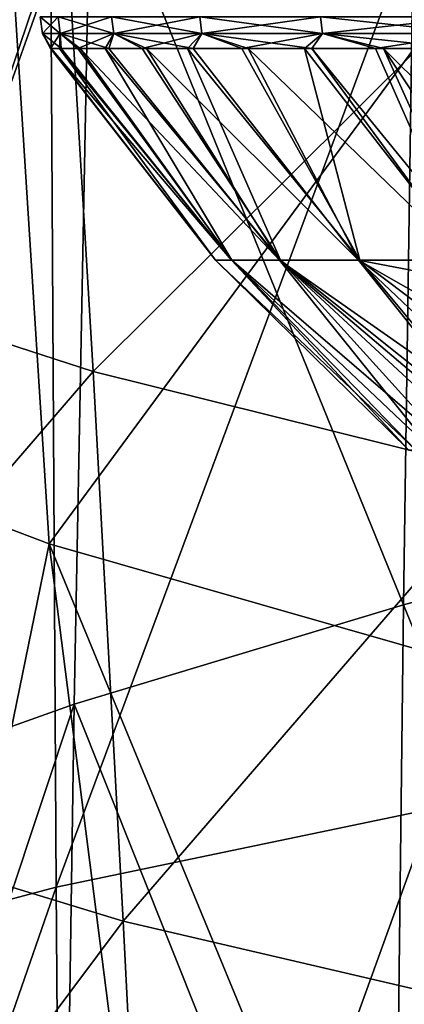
# Model space of a CAD drawing. Header units: metres. Extents: x -81 to 81, y -160 to 24.
# Tile 131 of 256: x -6.49 to -5.08, y -30.11 to -26.51. Entities that reach past the tile are written whole.
import ezdxf

# ---------------------------------------------------------------- set-up
doc = ezdxf.new("R2010")
doc.units = ezdxf.units.M
doc.layers.add('solid_501850_SW0001', color=7, linetype='CONTINUOUS')

msp = doc.modelspace()

# ---------------------------------------------------------------- linework, layer by layer
at = {"layer": 'solid_501850_SW0001'}
for points in [[(-6.390796, -23.068249, 133.006042), (-7.733335, -23.462103, 132.664948), (-7.720459, -26.702902, 135.800934)], [(-6.390796, -23.068249, 133.006042), (-7.720459, -26.702902, 135.800934), (-6.377663, -26.327734, 136.141479)], [(-7.704214, -27.314867, 95.96508), (-7.836517, -25.442963, 91.979515), (-6.332487, -25.959076, 91.755302)], [(-5.039808, -25.456388, 130.517181), (-5.086983, -28.650326, 133.562485), (-6.230788, -25.833099, 130.253448)], [(-3.846073, -28.315111, 133.732071), (-5.086983, -28.650326, 133.562485), (-5.039808, -25.456388, 130.517181)], [(-6.230788, -25.833099, 130.253448), (-7.44976, -29.426714, 132.93808), (-7.375079, -26.25824, 129.908768)], [(-6.230788, -25.833099, 130.253448), (-6.291251, -29.01376, 133.289078), (-7.44976, -29.426714, 132.93808)], [(-5.086983, -28.650326, 133.562485), (-6.291251, -29.01376, 133.289078), (-6.230788, -25.833099, 130.253448)], [(-6.222198, -27.796051, 95.721901), (-7.704214, -27.314867, 95.96508), (-6.332487, -25.959076, 91.755302)], [(-6.222198, -27.796051, 95.721901), (-6.332487, -25.959076, 91.755302), (-4.786498, -26.364424, 91.579292)], [(-7.863779, -27.865644, 105.719536), (-6.38332, -28.426569, 105.323792), (-6.537191, -26.006392, 101.165901)], [(-6.38332, -28.426569, 105.323792), (-4.963158, -26.498392, 100.870689), (-6.537191, -26.006392, 101.165901)], [(-4.998549, -26.025234, 136.417038), (-6.377663, -26.327734, 136.141479), (-6.357794, -29.684414, 139.170502)], [(-4.998549, -26.025234, 136.417038), (-6.357794, -29.684414, 139.170502), (-4.981454, -29.396929, 139.446442)], [(-6.377663, -26.327734, 136.141479), (-7.720459, -26.702902, 135.800934), (-7.699361, -30.041225, 138.829834)], [(-6.377663, -26.327734, 136.141479), (-7.699361, -30.041225, 138.829834), (-6.357794, -29.684414, 139.170502)], [(-4.701158, -28.173735, 95.531128), (-6.222198, -27.796051, 95.721901), (-4.786498, -26.364424, 91.579292)], [(-6.41654, -26.496109, 24.005007), (-6.408159, -26.557419, 24.005007), (-6.342424, -26.557419, 24.924099)], [(-6.41654, -26.496109, 24.005007), (-6.35072, -26.496109, 23.084723), (-6.408159, -26.557419, 24.005007)], [(-6.35072, -26.496109, 24.925291), (-6.41654, -26.496109, 24.005007), (-6.342424, -26.557419, 24.924099)], [(-6.35072, -26.496109, 23.084723), (-6.342424, -26.557419, 23.085915), (-6.408159, -26.557419, 24.005007)], [(-6.38332, -28.426569, 105.323792), (-4.841549, -28.869329, 105.011642), (-4.963158, -26.498392, 100.870689)], [(-6.35072, -26.496109, 23.084723), (-6.1546, -26.496109, 22.183172), (-6.342424, -26.557419, 23.085915)], [(-6.35072, -26.496109, 24.925291), (-6.342424, -26.557419, 24.924099), (-6.146558, -26.557419, 25.82448)], [(-6.1546, -26.496109, 25.826841), (-6.35072, -26.496109, 24.925291), (-6.146558, -26.557419, 25.82448)], [(-6.1546, -26.496109, 22.183172), (-6.146558, -26.557419, 22.185534), (-6.342424, -26.557419, 23.085915)], [(-6.1546, -26.496109, 22.183172), (-5.832172, -26.496109, 21.318708), (-6.146558, -26.557419, 22.185534)], [(-6.1546, -26.496109, 25.826841), (-6.146558, -26.557419, 25.82448), (-5.824548, -26.557419, 26.687822)], [(-5.832172, -26.496109, 26.691305), (-6.1546, -26.496109, 25.826841), (-5.824548, -26.557419, 26.687822)], [(-5.832172, -26.496109, 21.318708), (-5.824548, -26.557419, 21.322191), (-6.146558, -26.557419, 22.185534)], [(-5.832172, -26.496109, 21.318708), (-5.39, -26.496109, 20.50893), (-5.824548, -26.557419, 21.322191)], [(-5.832172, -26.496109, 26.691305), (-5.824548, -26.557419, 26.687822), (-5.382949, -26.557419, 27.496552)], [(-5.39, -26.496109, 27.501081), (-5.832172, -26.496109, 26.691305), (-5.382949, -26.557419, 27.496552)], [(-5.39, -26.496109, 20.50893), (-5.382949, -26.557419, 20.513462), (-5.824548, -26.557419, 21.322191)], [(-5.39, -26.496109, 20.50893), (-4.837085, -26.496109, 19.770323), (-5.382949, -26.557419, 20.513462)], [(-5.39, -26.496109, 27.501081), (-5.382949, -26.557419, 27.496552), (-4.83075, -26.557419, 28.234201)], [(-4.837085, -26.496109, 28.239691), (-5.39, -26.496109, 27.501081), (-4.83075, -26.557419, 28.234201)], [(-4.837085, -26.496109, 19.770323), (-4.83075, -26.557419, 19.775812), (-5.382949, -26.557419, 20.513462)], [(-6.408159, -26.557419, 24.005007), (-6.376188, -26.613157, 24.266058), (-6.339854, -26.613157, 24.735624)], [(-6.342424, -26.557419, 24.924099), (-6.408159, -26.557419, 24.005007), (-6.339854, -26.613157, 24.735624)], [(-6.408159, -26.557419, 24.005007), (-6.378061, -26.613157, 23.79509), (-6.376188, -26.613157, 24.266058)], [(-6.408159, -26.557419, 24.005007), (-6.342424, -26.557419, 23.085915), (-6.378061, -26.613157, 23.79509)], [(-6.342424, -26.557419, 23.085915), (-6.345465, -26.613157, 23.325249), (-6.378061, -26.613157, 23.79509)], [(-6.342424, -26.557419, 23.085915), (-6.278572, -26.613157, 22.859053), (-6.345465, -26.613157, 23.325249)], [(-6.342424, -26.557419, 24.924099), (-6.269255, -26.613157, 25.201273), (-6.164769, -26.613157, 25.660507)], [(-6.146558, -26.557419, 25.82448), (-6.342424, -26.557419, 24.924099), (-6.164769, -26.613157, 25.660507)], [(-6.342424, -26.557419, 24.924099), (-6.339854, -26.613157, 24.735624), (-6.269255, -26.613157, 25.201273)], [(-6.342424, -26.557419, 23.085915), (-6.146558, -26.557419, 22.185534), (-6.278572, -26.613157, 22.859053)], [(-6.146558, -26.557419, 22.185534), (-6.177743, -26.613157, 22.399), (-6.278572, -26.613157, 22.859053)], [(-6.146558, -26.557419, 22.185534), (-6.043518, -26.613157, 21.947561), (-6.177743, -26.613157, 22.399)], [(-6.146558, -26.557419, 25.82448), (-6.164769, -26.613157, 25.660507), (-6.026957, -26.613157, 26.110865)], [(-6.146558, -26.557419, 25.82448), (-6.026957, -26.613157, 26.110865), (-5.856557, -26.613157, 26.549927)], [(-5.824548, -26.557419, 26.687822), (-6.146558, -26.557419, 25.82448), (-5.856557, -26.613157, 26.549927)], [(-6.146558, -26.557419, 22.185534), (-5.824548, -26.557419, 21.322191), (-6.043518, -26.613157, 21.947561)], [(-5.824548, -26.557419, 21.322191), (-5.876616, -26.613157, 21.507154), (-6.043518, -26.613157, 21.947561)], [(-5.824548, -26.557419, 21.322191), (-5.677933, -26.613157, 21.080143), (-5.876616, -26.613157, 21.507154)], [(-5.824548, -26.557419, 26.687822), (-5.856557, -26.613157, 26.549927), (-5.654488, -26.613157, 26.975336)], [(-5.824548, -26.557419, 26.687822), (-5.654488, -26.613157, 26.975336), (-5.421829, -26.613157, 27.384817)], [(-5.382949, -26.557419, 27.496552), (-5.824548, -26.557419, 26.687822), (-5.421829, -26.613157, 27.384817)], [(-5.824548, -26.557419, 21.322191), (-5.382949, -26.557419, 20.513462), (-5.677933, -26.613157, 21.080143)], [(-5.382949, -26.557419, 20.513462), (-5.448534, -26.613157, 20.668818), (-5.677933, -26.613157, 21.080143)], [(-5.382949, -26.557419, 20.513462), (-5.189649, -26.613157, 20.275379), (-5.448534, -26.613157, 20.668818)], [(-5.382949, -26.557419, 27.496552), (-5.421829, -26.613157, 27.384817), (-5.159825, -26.613157, 27.776182)], [(-5.382949, -26.557419, 27.496552), (-5.159825, -26.613157, 27.776182), (-4.869891, -26.613157, 28.147314)], [(-4.83075, -26.557419, 28.234201), (-5.382949, -26.557419, 27.496552), (-4.869891, -26.613157, 28.147314)], [(-5.382949, -26.557419, 20.513462), (-4.83075, -26.557419, 19.775812), (-5.189649, -26.613157, 20.275379)], [(-4.83075, -26.557419, 19.775812), (-4.902667, -26.613157, 19.901943), (-5.189649, -26.613157, 20.275379)], [(-5.77471, -27.387747, 23.998938), (-6.376188, -26.613157, 24.266058), (-6.378061, -26.613157, 23.79509)], [(-5.77471, -27.387747, 23.998938), (-6.378061, -26.613157, 23.79509), (-6.345465, -26.613157, 23.325249)], [(-5.716365, -27.387747, 24.827394), (-6.339854, -26.613157, 24.735624), (-6.376188, -26.613157, 24.266058)], [(-5.77471, -27.387747, 23.998938), (-5.716365, -27.387747, 24.827394), (-6.376188, -26.613157, 24.266058)], [(-5.714638, -27.387747, 23.170603), (-6.345465, -26.613157, 23.325249), (-6.278572, -26.613157, 22.859053)], [(-5.714638, -27.387747, 23.170603), (-5.77471, -27.387747, 23.998938), (-6.345465, -26.613157, 23.325249)], [(-5.716365, -27.387747, 24.827394), (-6.269255, -26.613157, 25.201273), (-6.339854, -26.613157, 24.735624)], [(-5.714638, -27.387747, 23.170603), (-6.278572, -26.613157, 22.859053), (-6.177743, -26.613157, 22.399)], [(-5.540788, -27.387747, 25.639133), (-6.164769, -26.613157, 25.660507), (-6.269255, -26.613157, 25.201273)], [(-5.716365, -27.387747, 24.827394), (-5.540788, -27.387747, 25.639133), (-6.269255, -26.613157, 25.201273)], [(-5.53737, -27.387747, 22.35923), (-6.177743, -26.613157, 22.399), (-6.043518, -26.613157, 21.947561)], [(-5.53737, -27.387747, 22.35923), (-5.714638, -27.387747, 23.170603), (-6.177743, -26.613157, 22.399)], [(-5.540788, -27.387747, 25.639133), (-6.026957, -26.613157, 26.110865), (-6.164769, -26.613157, 25.660507)], [(-5.53737, -27.387747, 22.35923), (-6.043518, -26.613157, 21.947561), (-5.876616, -26.613157, 21.507154)], [(-5.25155, -27.387747, 26.41765), (-5.856557, -26.613157, 26.549927), (-6.026957, -26.613157, 26.110865)], [(-5.540788, -27.387747, 25.639133), (-5.25155, -27.387747, 26.41765), (-6.026957, -26.613157, 26.110865)], [(-5.246511, -27.387747, 21.581318), (-5.876616, -26.613157, 21.507154), (-5.677933, -26.613157, 21.080143)], [(-5.246511, -27.387747, 21.581318), (-5.53737, -27.387747, 22.35923), (-5.876616, -26.613157, 21.507154)], [(-5.25155, -27.387747, 26.41765), (-5.654488, -26.613157, 26.975336), (-5.856557, -26.613157, 26.549927)], [(-5.246511, -27.387747, 21.581318), (-5.677933, -26.613157, 21.080143), (-5.448534, -26.613157, 20.668818)], [(-4.855248, -27.386984, 27.147259), (-5.421829, -26.613157, 27.384817), (-5.654488, -26.613157, 26.975336)], [(-5.25155, -27.387747, 26.41765), (-4.855248, -27.386984, 27.147259), (-5.654488, -26.613157, 26.975336)], [(-4.847971, -27.387747, 20.85268), (-5.448534, -26.613157, 20.668818), (-5.189649, -26.613157, 20.275379)], [(-4.847971, -27.387747, 20.85268), (-5.246511, -27.387747, 21.581318), (-5.448534, -26.613157, 20.668818)], [(-4.832326, -27.335995, 27.264524), (-5.159825, -26.613157, 27.776182), (-5.421829, -26.613157, 27.384817)], [(-4.832326, -27.335995, 27.264524), (-5.421829, -26.613157, 27.384817), (-4.855248, -27.386984, 27.147259)], [(-4.847971, -27.387747, 20.85268), (-5.189649, -26.613157, 20.275379), (-4.902667, -26.613157, 19.901943)], [(-4.666529, -27.103041, 27.820049), (-4.869891, -26.613157, 28.147314), (-5.159825, -26.613157, 27.776182)], [(-4.761111, -27.217297, 27.54336), (-5.159825, -26.613157, 27.776182), (-4.832326, -27.335995, 27.264524)], [(-4.666529, -27.103041, 27.820049), (-5.159825, -26.613157, 27.776182), (-4.761111, -27.217297, 27.54336)], [(-7.571906, -29.363188, 99.863297), (-7.704214, -27.314867, 95.96508), (-6.222198, -27.796051, 95.721901)], [(-5.066754, -28.083683, 24.20776), (-5.716365, -27.387747, 24.827394), (-5.77471, -27.387747, 23.998938)], [(-5.041595, -28.083683, 23.459171), (-5.77471, -27.387747, 23.998938), (-5.714638, -27.387747, 23.170603)], [(-5.066754, -28.083683, 24.20776), (-5.77471, -27.387747, 23.998938), (-5.041595, -28.083683, 23.459171)], [(-4.982441, -28.083683, 24.952011), (-5.540788, -27.387747, 25.639133), (-5.716365, -27.387747, 24.827394)], [(-4.982441, -28.083683, 24.952011), (-5.716365, -27.387747, 24.827394), (-5.066754, -28.083683, 24.20776)], [(-4.907504, -28.083683, 22.72226), (-5.714638, -27.387747, 23.170603), (-5.53737, -27.387747, 22.35923)], [(-5.041595, -28.083683, 23.459171), (-5.714638, -27.387747, 23.170603), (-4.907504, -28.083683, 22.72226)], [(-5.540788, -27.387747, 25.639133), (-4.79099, -28.083128, 25.676418), (-4.838644, -27.983492, 25.873796)], [(-4.982441, -28.083683, 24.952011), (-4.79099, -28.083128, 25.676418), (-5.540788, -27.387747, 25.639133)], [(-5.540788, -27.387747, 25.639133), (-4.838644, -27.983492, 25.873796), (-4.884009, -27.848196, 26.148235)], [(-5.540788, -27.387747, 25.639133), (-4.884009, -27.848196, 26.148235), (-5.25155, -27.387747, 26.41765)], [(-4.667347, -28.083683, 22.012793), (-5.53737, -27.387747, 22.35923), (-5.246511, -27.387747, 21.581318)], [(-4.907504, -28.083683, 22.72226), (-5.53737, -27.387747, 22.35923), (-4.667347, -28.083683, 22.012793)], [(-5.25155, -27.387747, 26.41765), (-4.880225, -27.458773, 26.984636), (-4.855248, -27.386984, 27.147259)], [(-5.25155, -27.387747, 26.41765), (-4.884009, -27.848196, 26.148235), (-4.906064, -27.715288, 26.425549)], [(-5.25155, -27.387747, 26.41765), (-4.906064, -27.715288, 26.425549), (-4.904759, -27.585361, 26.704679)], [(-5.25155, -27.387747, 26.41765), (-4.904759, -27.585361, 26.704679), (-4.880225, -27.458773, 26.984636)], [(-4.326264, -28.083683, 21.345949), (-5.246511, -27.387747, 21.581318), (-4.847971, -27.387747, 20.85268)], [(-4.667347, -28.083683, 22.012793), (-5.246511, -27.387747, 21.581318), (-4.326264, -28.083683, 21.345949)], [(-6.111943, -29.808908, 99.602455), (-7.571906, -29.363188, 99.863297), (-6.222198, -27.796051, 95.721901)], [(-6.111943, -29.808908, 99.602455), (-6.222198, -27.796051, 95.721901), (-4.701158, -28.173735, 95.531128)], [(-7.863779, -27.865644, 105.719536), (-6.8696, -30.801308, 109.481796), (-6.38332, -28.426569, 105.323792)], [(-4.615867, -30.158503, 99.397964), (-6.111943, -29.808908, 99.602455), (-4.701158, -28.173735, 95.531128)], [(-3.846073, -28.315111, 133.732071), (-3.873901, -31.621096, 136.691772), (-5.086983, -28.650326, 133.562485)], [(-6.38332, -28.426569, 105.323792), (-6.8696, -30.801308, 109.481796), (-6.047752, -31.057594, 109.263672)], [(-6.38332, -28.426569, 105.323792), (-6.047752, -31.057594, 109.263672), (-5.207901, -31.281267, 109.072899)], [(-6.38332, -28.426569, 105.323792), (-5.207901, -31.281267, 109.072899), (-4.841549, -28.869329, 105.011642)], [(-5.086983, -28.650326, 133.562485), (-5.125202, -31.938107, 136.505127), (-6.291251, -29.01376, 133.289078)], [(-3.873901, -31.621096, 136.691772), (-5.125202, -31.938107, 136.505127), (-5.086983, -28.650326, 133.562485)], [(-4.841549, -28.869329, 105.011642), (-5.207901, -31.281267, 109.072899), (-4.353314, -31.471203, 108.910461)], [(-6.291251, -29.01376, 133.289078), (-7.512229, -32.688515, 135.86412), (-7.44976, -29.426714, 132.93808)], [(-6.291251, -29.01376, 133.289078), (-6.341014, -32.287891, 136.221893), (-7.512229, -32.688515, 135.86412)], [(-5.125202, -31.938107, 136.505127), (-6.341014, -32.287891, 136.221893), (-6.291251, -29.01376, 133.289078)], [(-7.439748, -31.584013, 103.666206), (-7.571906, -29.363188, 99.863297), (-6.111943, -29.808908, 99.602455)], [(-4.981454, -29.396929, 139.446442), (-6.357794, -29.684414, 139.170502), (-6.331801, -33.134811, 142.091614)], [(-4.981454, -29.396929, 139.446442), (-6.331801, -33.134811, 142.091614), (-4.959597, -32.862186, 142.36792)], [(-6.357794, -29.684414, 139.170502), (-7.699361, -30.041225, 138.829834), (-7.670777, -33.473488, 141.750778)], [(-6.357794, -29.684414, 139.170502), (-7.670777, -33.473488, 141.750778), (-6.331801, -33.134811, 142.091614)], [(-6.001853, -31.993807, 103.389), (-7.439748, -31.584013, 103.666206), (-6.111943, -29.808908, 99.602455)], [(-6.001853, -31.993807, 103.389), (-6.111943, -29.808908, 99.602455), (-4.615867, -30.158503, 99.397964)], [(-5.160627, -30.36227, 30.366259), (-4.778503, -30.108236, 30.262543), (-4.821694, -30.12879, 30.054111)], [(-5.080693, -30.368847, 30.56772), (-4.778503, -30.108236, 30.262543), (-5.160627, -30.36227, 30.366259)]]:
    msp.add_3dface(points, dxfattribs=at)

doc.saveas('drawing.dxf')
